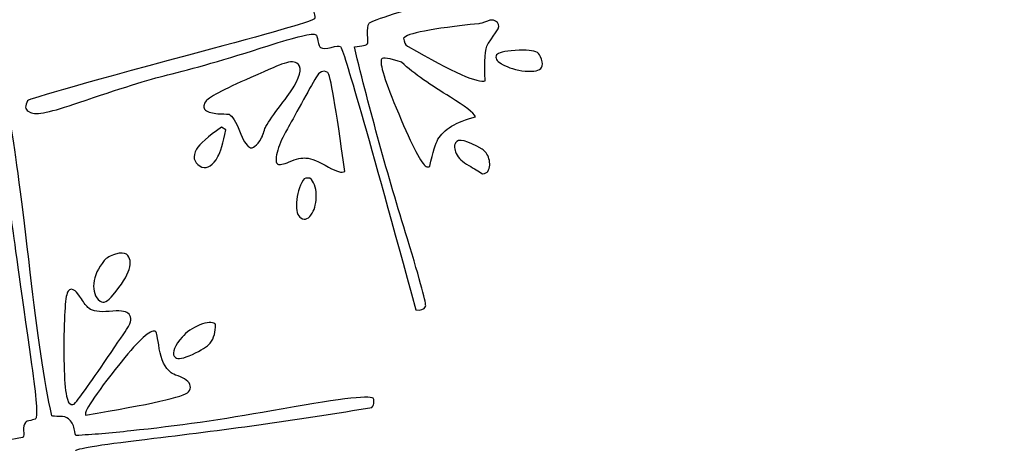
# Model space of a CAD drawing. Header units: millimetres. Extents: x -252 to 241, y -136 to 236.
# Tile 22 of 70: x -144.12 to -136.62, y -26.62 to -23.38. Entities that reach past the tile are written whole.
import ezdxf

# ---------------------------------------------------------------- set-up
doc = ezdxf.new("R2010")
doc.units = ezdxf.units.MM
doc.header["$MEASUREMENT"] = 0
doc.layers.add('Layer 1', color=7, linetype='Continuous')

msp = doc.modelspace()

# ---------------------------------------------------------------- linework, layer by layer
at = {"layer": 'Layer 1', "color": 3, "lineweight": 9}
for points, knots in [([(-73.4539, -53.3216), (-73.4539, -53.3216), (-73.4539, -56.715), (-73.4539, -56.715), (-73.4539, -56.715), (-80.2408, -56.715), (-80.2408, -56.715), (-80.2408, -56.715), (-80.2408, -53.3368), (-80.2408, -53.3368), (-80.2408, -53.3368), (-83.4412, -53.3368), (-83.4412, -53.3368), (-83.4412, -53.3368), (-83.4412, -56.715), (-83.4412, -56.715), (-83.4412, -56.715), (-87.0284, -56.715), (-87.0284, -56.715), (-87.0284, -56.715), (-87.0284, -53.3368), (-87.0284, -53.3368), (-87.0284, -53.3368), (-90.2288, -53.3368), (-90.2288, -53.3368), (-90.2288, -53.3368), (-90.2288, -56.715), (-90.2288, -56.715), (-90.2288, -56.715), (-93.8153, -56.715), (-93.8153, -56.715), (-93.8153, -56.715), (-93.8153, -53.3368), (-93.8153, -53.3368), (-93.8153, -53.3368), (-154.1665, -53.3368), (-154.1665, -53.3368), (-154.1665, -53.3368), (-154.1666, -56.715), (-154.1666, -56.715), (-154.1666, -56.715), (-157.7539, -56.715), (-157.7539, -56.715), (-157.7539, -56.715), (-157.7539, -53.3368), (-157.7539, -53.3368), (-157.7539, -53.3368), (-160.9543, -53.3368), (-160.9543, -53.3368), (-160.9543, -53.3368), (-160.9543, -56.715), (-160.9543, -56.715), (-160.9543, -56.715), (-164.5408, -56.715), (-164.5408, -56.715), (-164.5408, -56.715), (-164.5408, -53.3368), (-164.5408, -53.3368), (-164.5408, -53.3368), (-167.7412, -53.3368), (-167.7412, -53.3368), (-167.7412, -53.3368), (-167.7412, -56.715), (-167.7412, -56.715), (-167.7412, -56.715), (-171.3285, -56.715), (-171.3285, -56.715), (-171.3285, -56.715), (-171.3285, -53.3368), (-171.3285, -53.3368), (-171.3285, -53.3368), (-231.6645, -53.3368), (-231.6645, -53.3368), (-231.6645, -53.3368), (-231.6645, -56.715), (-231.6645, -56.715), (-231.6645, -56.715), (-235.2662, -56.715), (-235.2662, -56.715), (-235.2662, -56.715), (-235.2662, -53.3368), (-235.2662, -53.3368), (-235.2662, -53.3368), (-238.4666, -53.3368), (-238.4666, -53.3368), (-238.4666, -53.3368), (-238.4666, -56.715), (-238.4666, -56.715), (-238.4666, -56.715), (-242.0534, -56.715), (-242.0534, -56.715), (-242.0534, -56.715), (-242.0534, -53.3368), (-242.0534, -53.3368), (-242.0534, -53.3368), (-245.2538, -53.3368), (-245.2538, -53.3368), (-245.2538, -53.3368), (-245.2538, -56.715), (-245.2538, -56.715), (-245.2538, -56.715), (-252.0411, -56.715), (-252.0411, -56.715), (-252.0411, -56.715), (-252.0412, -53.3216), (-252.0412, -53.3216), (-252.0412, -53.3216), (-248.663, -53.3216), (-248.663, -53.3216), (-248.663, -53.3216), (-248.663, -50.1203), (-248.663, -50.1203), (-248.663, -50.1203), (-252.0412, -50.1203), (-252.0412, -50.1203), (-252.0412, -50.1203), (-252.0412, -46.5339), (-252.0412, -46.5339), (-252.0412, -46.5339), (-248.663, -46.5339), (-248.663, -46.5339), (-248.663, -46.5339), (-248.663, -43.3335), (-248.663, -43.3335), (-248.663, -43.3335), (-252.0412, -43.3335), (-252.0412, -43.3335), (-252.0412, -43.3335), (-252.0412, -39.747), (-252.0412, -39.747), (-252.0412, -39.747), (-248.663, -39.747), (-248.663, -39.747), (-248.663, -39.747), (-248.663, 17.2489), (-248.663, 17.2489), (-248.663, 17.2489), (-252.0412, 17.2489), (-252.0412, 17.2489), (-252.0412, 17.2489), (-252.0412, 20.8354), (-252.0412, 20.8354), (-252.0412, 20.8354), (-248.663, 20.8354), (-248.663, 20.8354), (-248.663, 20.8354), (-248.663, 24.0366), (-248.663, 24.0366), (-248.663, 24.0366), (-252.0412, 24.0366), (-252.0412, 24.0366), (-252.0412, 24.0366), (-252.0412, 27.6231), (-252.0412, 27.6231), (-252.0412, 27.6231), (-248.663, 27.6231), (-248.663, 27.6231), (-248.663, 27.6231), (-248.663, 30.8235), (-248.663, 30.8235), (-248.663, 30.8235), (-252.0412, 30.8235), (-252.0412, 30.8235), (-252.0412, 30.8235), (-252.0412, 34.217), (-252.0412, 34.217), (-252.0412, 34.217), (-245.2539, 34.217), (-245.2539, 34.217), (-245.2539, 34.217), (-245.2538, 30.8388), (-245.2538, 30.8388), (-245.2538, 30.8388), (-242.0534, 30.8388), (-242.0534, 30.8388), (-242.0534, 30.8388), (-242.0534, 34.217), (-242.0534, 34.217), (-242.0534, 34.217), (-238.4666, 34.217), (-238.4666, 34.217), (-238.4666, 34.217), (-238.4666, 30.8388), (-238.4666, 30.8388), (-238.4666, 30.8388), (-235.2662, 30.8388), (-235.2662, 30.8388), (-235.2662, 30.8388), (-235.2662, 34.217), (-235.2662, 34.217), (-235.2662, 34.217), (-231.6645, 34.217), (-231.6645, 34.217), (-231.6645, 34.217), (-231.6645, 30.8388), (-231.6645, 30.8388), (-231.6645, 30.8388), (-171.1346, 30.8388), (-171.1346, 30.8388), (-171.1346, 30.8388), (-171.1346, 34.217), (-171.1346, 34.217), (-171.1346, 34.217), (-167.7412, 34.217), (-167.7412, 34.217), (-167.7412, 34.217), (-167.7412, 30.8388), (-167.7412, 30.8388), (-167.7412, 30.8388), (-164.5408, 30.8388), (-164.5408, 30.8388), (-164.5408, 30.8388), (-164.5408, 34.217), (-164.5408, 34.217), (-164.5408, 34.217), (-160.9543, 34.217), (-160.9543, 34.217), (-160.9543, 34.217), (-160.9543, 30.8388), (-160.9543, 30.8388), (-160.9543, 30.8388), (-157.7539, 30.8388), (-157.7539, 30.8388), (-157.7539, 30.8388), (-157.7539, 34.217), (-157.7539, 34.217), (-157.7539, 34.217), (-154.1666, 34.217), (-154.1666, 34.217), (-154.1666, 34.217), (-154.1666, 30.8388), (-154.1666, 30.8388), (-154.1666, 30.8388), (-93.8154, 30.8388), (-93.8154, 30.8388), (-93.8154, 30.8388), (-93.8153, 34.217), (-93.8153, 34.217), (-93.8153, 34.217), (-90.2288, 34.217), (-90.2288, 34.217), (-90.2288, 34.217), (-90.2288, 30.8388), (-90.2288, 30.8388), (-90.2288, 30.8388), (-87.0284, 30.8388), (-87.0284, 30.8388), (-87.0284, 30.8388), (-87.0284, 34.217), (-87.0284, 34.217), (-87.0284, 34.217), (-83.4412, 34.217), (-83.4412, 34.217), (-83.4412, 34.217), (-83.4412, 30.8388), (-83.4412, 30.8388), (-83.4412, 30.8388), (-80.2408, 30.8388), (-80.2408, 30.8388), (-80.2408, 30.8388), (-80.2408, 34.217), (-80.2408, 34.217), (-80.2408, 34.217), (-73.4539, 34.217), (-73.4539, 34.217), (-73.4539, 34.217), (-73.4539, 30.8235), (-73.4539, 30.8235), (-73.4539, 30.8235), (-76.8321, 30.8235), (-76.8321, 30.8235), (-76.8321, 30.8235), (-76.8321, 27.6231), (-76.8321, 27.6231), (-76.8321, 27.6231), (-73.4539, 27.6231), (-73.4539, 27.6231), (-73.4539, 27.6231), (-73.4539, 24.0366), (-73.4539, 24.0366), (-73.4539, 24.0366), (-76.8321, 24.0366), (-76.8321, 24.0366), (-76.8321, 24.0366), (-76.8321, 20.8354), (-76.8321, 20.8354), (-76.8321, 20.8354), (-73.4539, 20.8354), (-73.4539, 20.8354), (-73.4539, 20.8354), (-73.4539, 17.2489), (-73.4539, 17.2489), (-73.4539, 17.2489), (-76.8321, 17.2489), (-76.8321, 17.2489), (-76.8321, 17.2489), (-76.8321, -39.747), (-76.8321, -39.747), (-76.8321, -39.747), (-73.4539, -39.747), (-73.4539, -39.747), (-73.4539, -39.747), (-73.4539, -43.3335), (-73.4539, -43.3335), (-73.4539, -43.3335), (-76.8321, -43.3335), (-76.8321, -43.3335), (-76.8321, -43.3335), (-76.8321, -46.5339), (-76.8321, -46.5339), (-76.8321, -46.5339), (-73.4539, -46.5339), (-73.4539, -46.5339), (-73.4539, -46.5339), (-73.4539, -50.1203), (-73.4539, -50.1203), (-73.4539, -50.1203), (-76.8321, -50.1203), (-76.8321, -50.1203), (-76.8321, -50.1203), (-76.8321, -53.3216), (-76.8321, -53.3216), (-76.8321, -53.3216), (-73.4539, -53.3216), (-73.4539, -53.3216)], [0, 0, 0, 0, 0.009259, 0.009259, 0.009259, 0.018519, 0.018519, 0.018519, 0.027778, 0.027778, 0.027778, 0.037037, 0.037037, 0.037037, 0.046296, 0.046296, 0.046296, 0.055556, 0.055556, 0.055556, 0.064815, 0.064815, 0.064815, 0.074074, 0.074074, 0.074074, 0.083333, 0.083333, 0.083333, 0.092593, 0.092593, 0.092593, 0.101852, 0.101852, 0.101852, 0.111111, 0.111111, 0.111111, 0.12037, 0.12037, 0.12037, 0.12963, 0.12963, 0.12963, 0.138889, 0.138889, 0.138889, 0.148148, 0.148148, 0.148148, 0.157407, 0.157407, 0.157407, 0.166667, 0.166667, 0.166667, 0.175926, 0.175926, 0.175926, 0.185185, 0.185185, 0.185185, 0.194444, 0.194444, 0.194444, 0.203704, 0.203704, 0.203704, 0.212963, 0.212963, 0.212963, 0.222222, 0.222222, 0.222222, 0.231481, 0.231481, 0.231481, 0.240741, 0.240741, 0.240741, 0.25, 0.25, 0.25, 0.259259, 0.259259, 0.259259, 0.268519, 0.268519, 0.268519, 0.277778, 0.277778, 0.277778, 0.287037, 0.287037, 0.287037, 0.296296, 0.296296, 0.296296, 0.305556, 0.305556, 0.305556, 0.314815, 0.314815, 0.314815, 0.324074, 0.324074, 0.324074, 0.333333, 0.333333, 0.333333, 0.342593, 0.342593, 0.342593, 0.351852, 0.351852, 0.351852, 0.361111, 0.361111, 0.361111, 0.37037, 0.37037, 0.37037, 0.37963, 0.37963, 0.37963, 0.388889, 0.388889, 0.388889, 0.398148, 0.398148, 0.398148, 0.407407, 0.407407, 0.407407, 0.416667, 0.416667, 0.416667, 0.425926, 0.425926, 0.425926, 0.435185, 0.435185, 0.435185, 0.444444, 0.444444, 0.444444, 0.453704, 0.453704, 0.453704, 0.462963, 0.462963, 0.462963, 0.472222, 0.472222, 0.472222, 0.481481, 0.481481, 0.481481, 0.490741, 0.490741, 0.490741, 0.5, 0.5, 0.5, 0.509259, 0.509259, 0.509259, 0.518519, 0.518519, 0.518519, 0.527778, 0.527778, 0.527778, 0.537037, 0.537037, 0.537037, 0.546296, 0.546296, 0.546296, 0.555556, 0.555556, 0.555556, 0.564815, 0.564815, 0.564815, 0.574074, 0.574074, 0.574074, 0.583333, 0.583333, 0.583333, 0.592593, 0.592593, 0.592593, 0.601852, 0.601852, 0.601852, 0.611111, 0.611111, 0.611111, 0.62037, 0.62037, 0.62037, 0.62963, 0.62963, 0.62963, 0.638889, 0.638889, 0.638889, 0.648148, 0.648148, 0.648148, 0.657407, 0.657407, 0.657407, 0.666667, 0.666667, 0.666667, 0.675926, 0.675926, 0.675926, 0.685185, 0.685185, 0.685185, 0.694444, 0.694444, 0.694444, 0.703704, 0.703704, 0.703704, 0.712963, 0.712963, 0.712963, 0.722222, 0.722222, 0.722222, 0.731481, 0.731481, 0.731481, 0.740741, 0.740741, 0.740741, 0.75, 0.75, 0.75, 0.759259, 0.759259, 0.759259, 0.768519, 0.768519, 0.768519, 0.777778, 0.777778, 0.777778, 0.787037, 0.787037, 0.787037, 0.796296, 0.796296, 0.796296, 0.805556, 0.805556, 0.805556, 0.814815, 0.814815, 0.814815, 0.824074, 0.824074, 0.824074, 0.833333, 0.833333, 0.833333, 0.842593, 0.842593, 0.842593, 0.851852, 0.851852, 0.851852, 0.861111, 0.861111, 0.861111, 0.87037, 0.87037, 0.87037, 0.87963, 0.87963, 0.87963, 0.888889, 0.888889, 0.888889, 0.898148, 0.898148, 0.898148, 0.907407, 0.907407, 0.907407, 0.916667, 0.916667, 0.916667, 0.925926, 0.925926, 0.925926, 0.935185, 0.935185, 0.935185, 0.944444, 0.944444, 0.944444, 0.953704, 0.953704, 0.953704, 0.962963, 0.962963, 0.962963, 0.972222, 0.972222, 0.972222, 0.981481, 0.981481, 0.981481, 0.990741, 0.990741, 0.990741, 1, 1, 1, 1]), ([(-184.8769, -11.249), (-184.8769, 0.965), (-174.9616, 10.8812), (-162.7476, 10.8812), (-150.5336, 10.8812), (-140.6174, 0.965), (-140.6174, -11.249), (-140.6174, -23.4622), (-150.5336, -33.3783), (-162.7476, -33.3783), (-174.9616, -33.3783), (-184.8769, -23.4621), (-184.8769, -11.249)], [0, 0, 0, 0, 0.25, 0.25, 0.25, 0.5, 0.5, 0.5, 0.75, 0.75, 0.75, 1, 1, 1, 1])]:
    msp.add_open_spline(points, degree=3, knots=knots, dxfattribs=at)
at = {"layer": 'Layer 1', "color": 5}
for points, knots in [([(-144.0573, -24.083), (-144.083, -24.0682), (-144.084, -24.0412), (-144.062, -24.0031), (-144.0531, -23.9877), (-143.5886, -23.8568), (-142.6681, -23.6098), (-142.1489, -23.4704), (-141.8844, -23.3933), (-141.8755, -23.3779), (-141.8721, -23.372), (-141.8734, -23.3556), (-141.8794, -23.3287), (-141.8858, -23.3025), (-141.8846, -23.2817), (-141.8761, -23.2671), (-141.871, -23.2583), (-141.8588, -23.2507), (-141.839, -23.2435), (-141.8192, -23.2363), (-141.8074, -23.2295), (-141.8036, -23.2228), (-141.7913, -23.2015), (-141.8236, -23.0676), (-141.901, -22.8206), (-142.0871, -22.2197), (-142.1956, -21.8707), (-142.2247, -21.7737), (-142.3633, -21.3125), (-142.428, -21.0739), (-142.4196, -21.0592), (-142.4082, -21.0394), (-142.3841, -21.0367), (-142.3458, -21.0499), (-142.2793, -21.2447), (-142.1714, -21.605), (-142.0232, -22.1293), (-141.8956, -22.5792), (-141.7827, -22.9307), (-141.687, -23.1833), (-141.6791, -23.1849), (-141.6574, -23.1828), (-141.6229, -23.1773), (-141.5976, -23.1724), (-141.5746, -23.1749), (-141.5555, -23.1859), (-141.5298, -23.2007), (-141.5119, -23.2238), (-141.5012, -23.2544), (-141.4901, -23.2843), (-141.4831, -23.301), (-141.4816, -23.3018), (-141.3583, -23.2761), (-141.2212, -23.2418), (-141.0719, -23.1999), (-140.7342, -23.1093), (-140.3899, -23.002), (-140.0391, -22.8768), (-139.5726, -22.7119), (-139.3232, -22.6388), (-139.2887, -22.6587), (-139.2843, -22.6612), (-139.2811, -22.6709), (-139.2789, -22.6858), (-139.2764, -22.7019), (-139.2788, -22.7162), (-139.2864, -22.7294), (-139.7932, -22.9014), (-140.3281, -23.0679), (-140.891, -23.227), (-141.2604, -23.3336), (-141.4495, -23.3955), (-141.4593, -23.4124), (-141.4695, -23.43), (-141.473, -23.4582), (-141.4705, -23.4978), (-141.4676, -23.5386), (-141.4682, -23.5617), (-141.472, -23.5683), (-141.4779, -23.5786), (-141.5118, -23.5864), (-141.5717, -23.5919), (-141.4535, -24.0784), (-141.3188, -24.5666), (-141.1674, -25.0566), (-141.0668, -25.3854), (-141.0205, -25.5577), (-141.029, -25.5724), (-141.0413, -25.5937), (-141.0668, -25.6024), (-141.1034, -25.5979), (-141.4648, -24.2723), (-141.6562, -23.6028), (-141.6775, -23.5905), (-141.6885, -23.5842), (-141.7121, -23.5862), (-141.7491, -23.5961), (-141.7861, -23.606), (-141.8134, -23.6059), (-141.8303, -23.5962), (-141.8369, -23.5924), (-141.8431, -23.5761), (-141.8497, -23.5469), (-141.8556, -23.5181), (-141.8599, -23.5019), (-141.8643, -23.4994), (-141.89, -23.4846), (-142.0119, -23.513), (-142.2297, -23.5838), (-142.5545, -23.6877), (-142.81, -23.7612), (-142.9951, -23.806), (-143.1371, -23.8404), (-143.3636, -23.9111), (-143.673, -24.0171), (-143.8799, -24.0894), (-144.0027, -24.1143), (-144.0409, -24.0923), (-144.0409, -24.0923), (-144.0573, -24.083), (-144.0573, -24.083)], [0, 0, 0, 0, 0.025, 0.025, 0.025, 0.05, 0.05, 0.05, 0.075, 0.075, 0.075, 0.1, 0.1, 0.1, 0.125, 0.125, 0.125, 0.15, 0.15, 0.15, 0.175, 0.175, 0.175, 0.2, 0.2, 0.2, 0.225, 0.225, 0.225, 0.25, 0.25, 0.25, 0.275, 0.275, 0.275, 0.3, 0.3, 0.3, 0.325, 0.325, 0.325, 0.35, 0.35, 0.35, 0.375, 0.375, 0.375, 0.4, 0.4, 0.4, 0.425, 0.425, 0.425, 0.45, 0.45, 0.45, 0.475, 0.475, 0.475, 0.5, 0.5, 0.5, 0.525, 0.525, 0.525, 0.55, 0.55, 0.55, 0.575, 0.575, 0.575, 0.6, 0.6, 0.6, 0.625, 0.625, 0.625, 0.65, 0.65, 0.65, 0.675, 0.675, 0.675, 0.7, 0.7, 0.7, 0.725, 0.725, 0.725, 0.75, 0.75, 0.75, 0.775, 0.775, 0.775, 0.8, 0.8, 0.8, 0.825, 0.825, 0.825, 0.85, 0.85, 0.85, 0.875, 0.875, 0.875, 0.9, 0.9, 0.9, 0.925, 0.925, 0.925, 0.95, 0.95, 0.95, 0.975, 0.975, 0.975, 1, 1, 1, 1]), ([(-141.1669, -23.5862), (-141.1838, -23.5765), (-141.1936, -23.5562), (-141.196, -23.5264), (-141.1748, -23.4897), (-140.9845, -23.4529), (-140.6238, -23.4156), (-140.6151, -23.4157), (-140.5923, -23.4084), (-140.5562, -23.395), (-140.5333, -23.3857), (-140.5135, -23.3854), (-140.4967, -23.3951), (-140.4725, -23.4091), (-140.4653, -23.4288), (-140.4752, -23.4544), (-140.5331, -23.5412), (-140.5583, -23.5765), (-140.5495, -23.5611), (-140.5495, -23.5611), (-140.5549, -23.5707), (-140.5549, -23.5707), (-140.5748, -23.6052), (-140.5815, -23.6981), (-140.5746, -23.8506), (-140.6245, -23.8727), (-140.82, -23.7863), (-141.1603, -23.59), (-141.1603, -23.59), (-141.1669, -23.5862), (-141.1669, -23.5862)], [0, 0, 0, 0, 0.1, 0.1, 0.1, 0.2, 0.2, 0.2, 0.3, 0.3, 0.3, 0.4, 0.4, 0.4, 0.5, 0.5, 0.5, 0.6, 0.6, 0.6, 0.7, 0.7, 0.7, 0.8, 0.8, 0.8, 0.9, 0.9, 0.9, 1, 1, 1, 1]), ([(-140.4523, -23.7199), (-140.489, -23.6987), (-140.5005, -23.6764), (-140.487, -23.653), (-140.4773, -23.6361), (-140.43, -23.6253), (-140.3454, -23.6193), (-140.2613, -23.6141), (-140.2047, -23.6193), (-140.1768, -23.6354), (-140.1643, -23.6426), (-140.1536, -23.6595), (-140.1446, -23.6863), (-140.1356, -23.713), (-140.1357, -23.7335), (-140.1441, -23.7482), (-140.1589, -23.7739), (-140.2004, -23.7832), (-140.2691, -23.7768), (-140.3385, -23.77), (-140.3966, -23.7521), (-140.4465, -23.7234), (-140.4465, -23.7234), (-140.4523, -23.7199), (-140.4523, -23.7199)], [0, 0, 0, 0, 0.125, 0.125, 0.125, 0.25, 0.25, 0.25, 0.375, 0.375, 0.375, 0.5, 0.5, 0.5, 0.625, 0.625, 0.625, 0.75, 0.75, 0.75, 0.875, 0.875, 0.875, 1, 1, 1, 1]), ([(-142.372, -24.3572), (-142.3955, -24.3437), (-142.4215, -24.3023), (-142.4476, -24.2324), (-142.4749, -24.1629), (-142.5012, -24.1203), (-142.5269, -24.1055), (-142.5284, -24.1047), (-142.5522, -24.1036), (-142.5954, -24.1022), (-142.639, -24.1015), (-142.6738, -24.0941), (-142.6995, -24.0793), (-142.723, -24.0658), (-142.7254, -24.0429), (-142.7068, -24.0106), (-142.6895, -23.9805), (-142.5746, -23.9187), (-142.3604, -23.8253), (-142.2112, -23.7598), (-142.1341, -23.7261), (-142.1276, -23.725), (-142.0729, -23.7047), (-142.034, -23.7017), (-142.0106, -23.7153), (-141.9703, -23.7386), (-141.9768, -23.7973), (-142.0309, -23.8912), (-142.0495, -23.9235), (-142.0839, -23.973), (-142.1353, -24.0382), (-142.1863, -24.1046), (-142.2233, -24.1585), (-142.2465, -24.1988), (-142.2516, -24.2076), (-142.2566, -24.2213), (-142.2618, -24.2389), (-142.2667, -24.2576), (-142.2704, -24.2691), (-142.273, -24.2735), (-142.273, -24.2735), (-142.2802, -24.2861), (-142.2802, -24.2861), (-142.3162, -24.3484), (-142.3464, -24.3721), (-142.3721, -24.3572), (-142.3721, -24.3572), (-142.372, -24.3572), (-142.372, -24.3572)], [0, 0, 0, 0, 0.0625, 0.0625, 0.0625, 0.125, 0.125, 0.125, 0.1875, 0.1875, 0.1875, 0.25, 0.25, 0.25, 0.3125, 0.3125, 0.3125, 0.375, 0.375, 0.375, 0.4375, 0.4375, 0.4375, 0.5, 0.5, 0.5, 0.5625, 0.5625, 0.5625, 0.625, 0.625, 0.625, 0.6875, 0.6875, 0.6875, 0.75, 0.75, 0.75, 0.8125, 0.8125, 0.8125, 0.875, 0.875, 0.875, 0.9375, 0.9375, 0.9375, 1, 1, 1, 1]), ([(-141.0256, -24.5054), (-141.0593, -24.4859), (-141.1295, -24.3517), (-141.2334, -24.1031), (-141.3385, -23.8548), (-141.3821, -23.7153), (-141.3648, -23.6852), (-141.3563, -23.6705), (-141.3052, -23.6785), (-141.2119, -23.7099), (-141.1125, -23.7985), (-140.9877, -23.8871), (-140.8393, -23.9756), (-140.7276, -24.0429), (-140.6634, -24.0927), (-140.6479, -24.1251), (-140.7959, -24.1648), (-140.8915, -24.2221), (-140.9347, -24.2969), (-140.952, -24.327), (-140.9728, -24.3951), (-140.9965, -24.5007), (-141.0072, -24.5092), (-141.0168, -24.5105), (-141.0256, -24.5054)], [0, 0, 0, 0, 0.125, 0.125, 0.125, 0.25, 0.25, 0.25, 0.375, 0.375, 0.375, 0.5, 0.5, 0.5, 0.625, 0.625, 0.625, 0.75, 0.75, 0.75, 0.875, 0.875, 0.875, 1, 1, 1, 1]), ([(-142.1563, -24.4865), (-142.171, -24.478), (-142.1726, -24.4487), (-142.1609, -24.3978), (-142.1488, -24.3481), (-142.1275, -24.2959), (-142.0966, -24.2423), (-142.0966, -24.2423), (-142.0895, -24.2299), (-142.0895, -24.2299), (-142.0722, -24.1998), (-142.0395, -24.1415), (-141.9926, -24.0551), (-141.9453, -23.968), (-141.9062, -23.8968), (-141.874, -23.841), (-141.874, -23.841), (-141.8664, -23.8279), (-141.8664, -23.8279), (-141.8393, -23.781), (-141.8082, -23.7676), (-141.7745, -23.7871), (-141.7554, -23.7981), (-141.712, -24.0499), (-141.645, -24.5421), (-141.667, -24.5548), (-141.7077, -24.5441), (-141.7678, -24.5094), (-141.8426, -24.4663), (-141.9004, -24.4427), (-141.9408, -24.4399), (-141.9702, -24.4366), (-142.0129, -24.4462), (-142.0688, -24.4687), (-142.1139, -24.4876), (-142.1432, -24.4942), (-142.1564, -24.4866), (-142.1564, -24.4866), (-142.1563, -24.4865), (-142.1563, -24.4865)], [0, 0, 0, 0, 0.076923, 0.076923, 0.076923, 0.153846, 0.153846, 0.153846, 0.230769, 0.230769, 0.230769, 0.307692, 0.307692, 0.307692, 0.384615, 0.384615, 0.384615, 0.461538, 0.461538, 0.461538, 0.538462, 0.538462, 0.538462, 0.615385, 0.615385, 0.615385, 0.692308, 0.692308, 0.692308, 0.769231, 0.769231, 0.769231, 0.846154, 0.846154, 0.846154, 0.923077, 0.923077, 0.923077, 1, 1, 1, 1]), ([(-146.363, -26.9143), (-146.386, -26.8956), (-146.3827, -26.8688), (-146.3549, -26.8346), (-146.3437, -26.8208), (-145.8642, -26.766), (-144.916, -26.6694), (-144.3811, -26.6149), (-144.1078, -26.5811), (-144.0965, -26.5673), (-144.0922, -26.562), (-144.0909, -26.5457), (-144.0925, -26.5181), (-144.0946, -26.4912), (-144.0901, -26.4709), (-144.0794, -26.4578), (-144.073, -26.4499), (-144.0597, -26.4444), (-144.039, -26.4405), (-144.0183, -26.4366), (-144.0056, -26.4317), (-144.0008, -26.4258), (-143.9853, -26.4068), (-143.9957, -26.2694), (-144.0326, -26.0132), (-144.1201, -25.3902), (-144.1708, -25.0289), (-144.1847, -24.928), (-144.2478, -24.4506), (-144.2734, -24.2047), (-144.2622, -24.1909), (-144.2483, -24.1738), (-144.2241, -24.175), (-144.1884, -24.1942), (-144.1532, -24.3976), (-144.1051, -24.77), (-144.0427, -25.3113), (-143.9888, -25.7758), (-143.9341, -26.1415), (-143.8788, -26.4061), (-143.8719, -26.4084), (-143.8501, -26.4098), (-143.8152, -26.4099), (-143.7894, -26.4091), (-143.7671, -26.4152), (-143.7501, -26.4291), (-143.7271, -26.4478), (-143.7131, -26.4735), (-143.7069, -26.5047), (-143.7006, -26.5372), (-143.697, -26.5542), (-143.6951, -26.5559), (-143.57, -26.5498), (-143.4291, -26.5378), (-143.2751, -26.5203), (-142.9273, -26.4849), (-142.5702, -26.4341), (-142.2033, -26.3672), (-141.7171, -26.2786), (-141.4591, -26.2475), (-141.4289, -26.2721), (-141.425, -26.2753), (-141.4228, -26.2847), (-141.4224, -26.3003), (-141.4232, -26.316), (-141.4278, -26.3297), (-141.4375, -26.3416), (-141.9653, -26.4303), (-142.5194, -26.5084), (-143.1004, -26.5766), (-143.482, -26.6227), (-143.6794, -26.653), (-143.6917, -26.6681), (-143.7045, -26.6839), (-143.7126, -26.7111), (-143.7164, -26.7507), (-143.7201, -26.7914), (-143.7244, -26.8141), (-143.7292, -26.82), (-143.7367, -26.8292), (-143.7707, -26.8321), (-143.8314, -26.8274), (-143.7919, -27.3271), (-143.7382, -27.8307), (-143.6667, -28.3379), (-143.62, -28.6786), (-143.6019, -28.8561), (-143.6126, -28.8692), (-143.6281, -28.8882), (-143.6535, -28.8926), (-143.6901, -28.8825), (-143.8347, -27.5161), (-143.9166, -26.8246), (-143.9356, -26.8091), (-143.9454, -26.8011), (-143.9691, -26.7993), (-144.0072, -26.8032), (-144.0453, -26.8071), (-144.0723, -26.8026), (-144.0873, -26.7903), (-144.0932, -26.7855), (-144.0968, -26.7684), (-144.0979, -26.739), (-144.0997, -26.7091), (-144.1014, -26.6924), (-144.1054, -26.6892), (-144.1284, -26.6705), (-144.2533, -26.679), (-144.4796, -26.7141), (-144.8169, -26.7647), (-145.0802, -26.7969), (-145.2702, -26.8103), (-145.4164, -26.8222), (-145.6513, -26.8557), (-145.973, -26.9114), (-146.1894, -26.9491), (-146.314, -26.9546), (-146.3488, -26.9262), (-146.3488, -26.9262), (-146.363, -26.9143), (-146.363, -26.9143)], [0, 0, 0, 0, 0.025, 0.025, 0.025, 0.05, 0.05, 0.05, 0.075, 0.075, 0.075, 0.1, 0.1, 0.1, 0.125, 0.125, 0.125, 0.15, 0.15, 0.15, 0.175, 0.175, 0.175, 0.2, 0.2, 0.2, 0.225, 0.225, 0.225, 0.25, 0.25, 0.25, 0.275, 0.275, 0.275, 0.3, 0.3, 0.3, 0.325, 0.325, 0.325, 0.35, 0.35, 0.35, 0.375, 0.375, 0.375, 0.4, 0.4, 0.4, 0.425, 0.425, 0.425, 0.45, 0.45, 0.45, 0.475, 0.475, 0.475, 0.5, 0.5, 0.5, 0.525, 0.525, 0.525, 0.55, 0.55, 0.55, 0.575, 0.575, 0.575, 0.6, 0.6, 0.6, 0.625, 0.625, 0.625, 0.65, 0.65, 0.65, 0.675, 0.675, 0.675, 0.7, 0.7, 0.7, 0.725, 0.725, 0.725, 0.75, 0.75, 0.75, 0.775, 0.775, 0.775, 0.8, 0.8, 0.8, 0.825, 0.825, 0.825, 0.85, 0.85, 0.85, 0.875, 0.875, 0.875, 0.9, 0.9, 0.9, 0.925, 0.925, 0.925, 0.95, 0.95, 0.95, 0.975, 0.975, 0.975, 1, 1, 1, 1]), ([(-142.7463, -24.501), (-142.7976, -24.4714), (-142.8072, -24.4287), (-142.7751, -24.373), (-142.7518, -24.3327), (-142.6882, -24.2765), (-142.5846, -24.2053), (-142.5846, -24.2053), (-142.5523, -24.2239), (-142.5523, -24.2239), (-142.5713, -24.3263), (-142.5913, -24.3949), (-142.6112, -24.4294), (-142.6493, -24.4954), (-142.6899, -24.5218), (-142.7331, -24.5086), (-142.7331, -24.5086), (-142.7463, -24.501), (-142.7463, -24.501)], [0, 0, 0, 0, 0.166667, 0.166667, 0.166667, 0.333333, 0.333333, 0.333333, 0.5, 0.5, 0.5, 0.666667, 0.666667, 0.666667, 0.833333, 0.833333, 0.833333, 1, 1, 1, 1]), ([(-140.5954, -24.561), (-140.6242, -24.5415), (-140.659, -24.5204), (-140.7001, -24.4967), (-140.747, -24.4696), (-140.7786, -24.4397), (-140.7945, -24.4061), (-140.8111, -24.3721), (-140.8128, -24.3447), (-140.8006, -24.3234), (-140.7807, -24.2889), (-140.713, -24.3055), (-140.5979, -24.3719), (-140.5744, -24.3854), (-140.5569, -24.4092), (-140.5461, -24.4448), (-140.5349, -24.4796), (-140.538, -24.512), (-140.5553, -24.5421), (-140.56, -24.5502), (-140.5736, -24.5569), (-140.5955, -24.5609), (-140.5955, -24.5609), (-140.5954, -24.561), (-140.5954, -24.561)], [0, 0, 0, 0, 0.125, 0.125, 0.125, 0.25, 0.25, 0.25, 0.375, 0.375, 0.375, 0.5, 0.5, 0.5, 0.625, 0.625, 0.625, 0.75, 0.75, 0.75, 0.875, 0.875, 0.875, 1, 1, 1, 1]), ([(-141.9786, -24.8969), (-142.0057, -24.8812), (-142.017, -24.8415), (-142.0121, -24.7788), (-142.008, -24.7157), (-141.9909, -24.6591), (-141.9613, -24.6077), (-141.9537, -24.5945), (-141.9363, -24.5898), (-141.9104, -24.594), (-141.8797, -24.6205), (-141.8636, -24.662), (-141.8625, -24.7194), (-141.8618, -24.7775), (-141.8722, -24.8243), (-141.8929, -24.8602), (-141.9179, -24.9035), (-141.9463, -24.9154), (-141.9785, -24.8968), (-141.9785, -24.8968), (-141.9786, -24.8969), (-141.9786, -24.8969)], [0, 0, 0, 0, 0.142857, 0.142857, 0.142857, 0.285714, 0.285714, 0.285714, 0.428571, 0.428571, 0.428571, 0.571429, 0.571429, 0.571429, 0.714286, 0.714286, 0.714286, 0.857143, 0.857143, 0.857143, 1, 1, 1, 1]), ([(-143.51, -25.5315), (-143.5487, -25.4999), (-143.5642, -25.4546), (-143.5581, -25.3962), (-143.552, -25.3378), (-143.5254, -25.2797), (-143.4784, -25.222), (-143.4613, -25.201), (-143.4328, -25.1849), (-143.3925, -25.1729), (-143.3522, -25.161), (-143.3251, -25.1612), (-143.3093, -25.1741), (-143.2483, -25.2238), (-143.2817, -25.3266), (-143.4096, -25.4834), (-143.4519, -25.5352), (-143.4851, -25.5519), (-143.51, -25.5315)], [0, 0, 0, 0, 0.166667, 0.166667, 0.166667, 0.333333, 0.333333, 0.333333, 0.5, 0.5, 0.5, 0.666667, 0.666667, 0.666667, 0.833333, 0.833333, 0.833333, 1, 1, 1, 1]), ([(-143.7415, -26.3127), (-143.7717, -26.2881), (-143.7869, -26.1446), (-143.7857, -25.8845), (-143.7852, -25.6239), (-143.7745, -25.4808), (-143.7541, -25.4558), (-143.7386, -25.4368), (-143.7206, -25.4361), (-143.6996, -25.4533), (-143.6884, -25.4624), (-143.6725, -25.483), (-143.6524, -25.5147), (-143.6322, -25.5475), (-143.6136, -25.5703), (-143.5966, -25.5842), (-143.5966, -25.5842), (-143.5933, -25.5869), (-143.5933, -25.5869), (-143.567, -25.6083), (-143.5157, -25.6163), (-143.44, -25.6092), (-143.3643, -25.6021), (-143.3169, -25.6069), (-143.2978, -25.6224), (-143.2709, -25.6443), (-143.2688, -25.6766), (-143.2904, -25.7191), (-143.2932, -25.7266), (-143.3293, -25.7802), (-143.3979, -25.8805), (-143.5506, -26.1067), (-143.6505, -26.248), (-143.6971, -26.3051), (-143.7115, -26.3228), (-143.7257, -26.3255), (-143.7415, -26.3126), (-143.7415, -26.3126), (-143.7415, -26.3127), (-143.7415, -26.3127)], [0, 0, 0, 0, 0.076923, 0.076923, 0.076923, 0.153846, 0.153846, 0.153846, 0.230769, 0.230769, 0.230769, 0.307692, 0.307692, 0.307692, 0.384615, 0.384615, 0.384615, 0.461538, 0.461538, 0.461538, 0.538462, 0.538462, 0.538462, 0.615385, 0.615385, 0.615385, 0.692308, 0.692308, 0.692308, 0.769231, 0.769231, 0.769231, 0.846154, 0.846154, 0.846154, 0.923077, 0.923077, 0.923077, 1, 1, 1, 1]), ([(-143.6219, -26.4004), (-143.6303, -26.3651), (-143.5303, -26.2184), (-143.3212, -25.9618), (-143.1933, -25.805), (-143.1146, -25.7392), (-143.0838, -25.7643), (-143.0799, -25.7675), (-143.0713, -25.8106), (-143.0585, -25.8941), (-143.0451, -25.9782), (-143.0154, -26.0396), (-142.9675, -26.0786), (-142.9596, -26.085), (-142.9426, -26.0923), (-142.9159, -26.101), (-142.8903, -26.1098), (-142.8694, -26.1203), (-142.8536, -26.1332), (-142.8175, -26.1626), (-142.8114, -26.1927), (-142.8366, -26.2235), (-142.866, -26.2596), (-143.1284, -26.3188), (-143.622, -26.4004), (-143.622, -26.4004), (-143.6219, -26.4004), (-143.6219, -26.4004)], [0, 0, 0, 0, 0.111111, 0.111111, 0.111111, 0.222222, 0.222222, 0.222222, 0.333333, 0.333333, 0.333333, 0.444444, 0.444444, 0.444444, 0.555556, 0.555556, 0.555556, 0.666667, 0.666667, 0.666667, 0.777778, 0.777778, 0.777778, 0.888889, 0.888889, 0.888889, 1, 1, 1, 1]), ([(-142.9347, -25.9621), (-142.9649, -25.9375), (-142.9539, -25.8918), (-142.9009, -25.8269), (-142.9009, -25.8269), (-142.8844, -25.8066), (-142.8844, -25.8066), (-142.8518, -25.7666), (-142.8068, -25.7355), (-142.7501, -25.7129), (-142.6934, -25.6903), (-142.6552, -25.6876), (-142.6342, -25.7047), (-142.6342, -25.7047), (-142.6309, -25.7074), (-142.6309, -25.7074), (-142.6275, -25.7648), (-142.6406, -25.8131), (-142.6716, -25.8512), (-142.6935, -25.8781), (-142.7388, -25.9068), (-142.8061, -25.9371), (-142.8746, -25.9675), (-142.917, -25.9767), (-142.9347, -25.9622), (-142.9347, -25.9622), (-142.9347, -25.9621), (-142.9347, -25.9621)], [0, 0, 0, 0, 0.111111, 0.111111, 0.111111, 0.222222, 0.222222, 0.222222, 0.333333, 0.333333, 0.333333, 0.444444, 0.444444, 0.444444, 0.555556, 0.555556, 0.555556, 0.666667, 0.666667, 0.666667, 0.777778, 0.777778, 0.777778, 0.888889, 0.888889, 0.888889, 1, 1, 1, 1])]:
    msp.add_open_spline(points, degree=3, knots=knots, dxfattribs=at)

doc.saveas('drawing.dxf')
